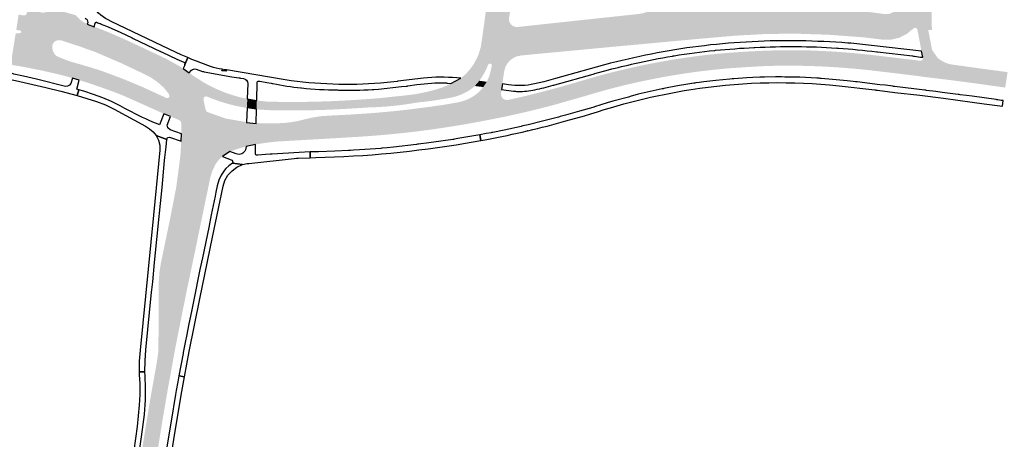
# Model space of a CAD drawing. Header units: metres. Extents: x 124582 to 143330, y 393481 to 406815.
# Tile 57 of 134: x 133487 to 133899, y 396700 to 396876. Entities that reach past the tile are written whole.
import ezdxf

# ---------------------------------------------------------------- set-up
doc = ezdxf.new("R2010")
doc.units = ezdxf.units.M
doc.header["$MEASUREMENT"] = 0
for name, color, linetype, lineweight in [('ir-ARC-asfalt-bestaande fietspaden-niet te inspecteren', 21, 'Continuous', 0), ('ir-ARC-asfalt-hoofdwegen-te inspecteren', 5, 'Continuous', 0), ('ir-ARC-beton-hoofdwegen-te inspecteren', 253, 'Continuous', 0), ('ir-ARC-fietspaden naastliggend- te inspecteren', 1, 'Continuous', 0)]:
    doc.layers.add(name, color=color, linetype=linetype, lineweight=lineweight)

msp = doc.modelspace()

# ---------------------------------------------------------------- hatches: boundary and pattern name
at = {"layer": 'ir-ARC-asfalt-hoofdwegen-te inspecteren', "linetype": 'Continuous', "lineweight": 13}
for points in [[(133509.229, 396851.607), (133506.935, 396852.26), (133503.852, 396853.066), (133496.323, 396854.808), (133488.74, 396856.301), (133483.425, 396857.192), (133485.519, 396870.294), (133486.37, 396870.301), (133487.525, 396870.477), (133487.832, 396870.792), (133487.8, 396871.231), (133487.451, 396871.499), (133485.758, 396871.755), (133486.756, 396878.169), (133489.015, 396877.802), (133489.744, 396877.976), (133490.147, 396878.608), (133490.771, 396881.669), (133490.988, 396882.81), (133494.696, 396882.094), (133494.481, 396880.954), (133494.573, 396880.187), (133495.008, 396879.55), (133495.688, 396879.185), (133497.283, 396878.953), (133498.368, 396879.358), (133499.108, 396880.25), (133499.441, 396881.07), (133510.753, 396877.922), (133510.868, 396877.709), (133512.407, 396876.088), (133514.222, 396874.784), (133515.476, 396874.197), (133512.844, 396864.677), (133504.389, 396867.441), (133503.076, 396867.483), (133501.872, 396866.955), (133501.013, 396865.961), (133500.788, 396864.395), (133501.07, 396862.993), (133501.669, 396861.83), (133502.587, 396860.899), (133503.741, 396860.284), (133507.711, 396858.778), (133509.603, 396858.172), (133510.956, 396857.808)], [(133547.521, 396836.635), (133544.55, 396838.001), (133531.63, 396843.768), (133529.755, 396844.576), (133526.69, 396845.78), (133522.923, 396847.14), (133518.125, 396848.819), (133515.073, 396849.835), (133513.088, 396850.454), (133512.117, 396850.725), (133513.864, 396856.964), (133514.792, 396856.667), (133516.841, 396856.103), (133521.633, 396854.541), (133530.101, 396851.413), (133538.429, 396847.93), (133548.585, 396843.268), (133549.39, 396843.344), (133549.869, 396843.996), (133549.7, 396844.787), (133547.538, 396847.535), (133545.053, 396849.786), (133542.306, 396851.708), (133539.339, 396853.271), (133531.671, 396856.903), (133529.95, 396857.719), (133518.657, 396862.592), (133516.62, 396863.316), (133515.696, 396863.634), (133518.4, 396873.068), (133519.341, 396872.74), (133521.385, 396871.994), (133524.026, 396870.912), (133529.247, 396868.69), (133534.404, 396866.309), (133548.362, 396859.732), (133553.769, 396856.733), (133555.577, 396855.552)], [(133821.392, 396856.525, -0.0077416), (133831.777, 396855.9), (133831.993, 396855.885), (133831.993, 396855.884, -0.0081803), (133842.939, 396854.868), (133843.312, 396854.828), (133843.311, 396854.824), (133854.563, 396853.49), (133854.563, 396853.49), (133854.935, 396853.446), (133855.307, 396853.402), (133855.307, 396853.4), (133857.605, 396853.117), (133863.997, 396852.324), (133865.104, 396852.146), (133865.474, 396852.087), (133865.846, 396852.042), (133875.311, 396850.909), (133875.311, 396850.913), (133875.683, 396850.864), (133876.055, 396850.815), (133876.055, 396850.815), (133886.525, 396849.439), (133886.897, 396849.39), (133887.269, 396849.341), (133887.268, 396849.338), (133897.634, 396847.878), (133897.892, 396847.842), (133898.005, 396847.827), (133898.377, 396847.778), (133898.376, 396847.774), (133899.425, 396847.626), (133899.469, 396847.84), (133900.367, 396854.095), (133889.827, 396855.515), (133880.64, 396856.783), (133877.642, 396857.194, -0.1454052), (133871.605, 396859.729), (133871.576, 396859.701), (133871.478, 396859.803), (133871.316, 396859.971), (133871.056, 396860.241), (133870.542, 396860.775), (133870.535, 396860.93), (133864.94, 396860.311, -0.5829973), (133863.84, 396858.865), (133842.225, 396861.439, 0.0162193), (133822.3, 396862.968, 0.020748), (133802.248, 396863.17, 0.0133509), (133782.328, 396862.054, 0.0196053), (133762.47, 396859.639, 0.0175096), (133742.843, 396855.896, 0.0172839), (133723.468, 396850.835), (133713.882, 396848.042), (133706.136, 396845.974), (133698.367, 396844.017), (133691.475, 396842.459), (133691.539, 396842.257), (133653.595, 396835.836), (133653.299, 396838.869, -0.0144752), (133632.779, 396836.818), (133629.072, 396836.565), (133629.072, 396836.565), (133628.698, 396836.539), (133628.324, 396836.513), (133628.324, 396836.516), (133623.58, 396836.228), (133617.829, 396835.938), (133617.829, 396835.938), (133617.454, 396835.919), (133617.08, 396835.89), (133616.282, 396835.827, 0.0530996), (133608.363, 396834.787), (133604.583, 396833.9), (133603.519, 396833.616), (133602.731, 396833.466, -0.0429027), (133594.504, 396832.687), (133590.159, 396832.629), (133587.143, 396832.739), (133586.151, 396832.796), (133586.133, 396832.584), (133585.895, 396823.802), (133586.886, 396823.983), (133588.514, 396824.257), (133590.039, 396824.478), (133590.202, 396824.498), (133590.201, 396824.501), (133590.573, 396824.551), (133590.945, 396824.601), (133590.946, 396824.59), (133593.321, 396824.884), (133595.34, 396825.057), (133601.197, 396825.407), (133601.197, 396825.414), (133601.571, 396825.437), (133601.945, 396825.46), (133601.946, 396825.452), (133603.414, 396825.54), (133613.255, 396826.083), (133614.573, 396826.162), (133614.948, 396826.184), (133615.322, 396826.207), (133627.855, 396826.956), (133628.229, 396826.978, 0.0075201), (133641.132, 396827.972), (133641.132, 396827.973), (133641.376, 396827.995, 0.0075457), (133654.286, 396829.39), (133654.286, 396829.39), (133654.658, 396829.436, 0.0077195), (133668.056, 396831.374), (133668.056, 396831.374), (133668.359, 396831.422, 0.0006957), (133669.563, 396831.618, 0.0069171), (133681.328, 396833.712), (133681.581, 396833.761), (133681.949, 396833.832), (133682.317, 396833.903), (133682.318, 396833.902, 0.0093425), (133696.447, 396836.849), (133696.446, 396836.849), (133696.812, 396836.933), (133697.156, 396837.012, 0.0088673), (133710.45, 396840.321), (133710.45, 396840.321), (133710.812, 396840.418), (133711.173, 396840.521), (133713.916, 396841.303), (133719.747, 396842.954), (133727.045, 396845.087), (133727.405, 396845.192, -0.0107564), (133738.284, 396848.154), (133738.435, 396848.192), (133738.799, 396848.284), (133738.799, 396848.282, -0.013333), (133752.451, 396851.272), (133752.754, 396851.33, -0.0131349), (133767.198, 396853.796), (133767.198, 396853.796), (133767.569, 396853.85), (133767.94, 396853.904), (133767.94, 396853.902, -0.0044024), (133772.81, 396854.545), (133777.284, 396855.058), (133781.392, 396855.462), (133781.392, 396855.464), (133781.765, 396855.499), (133782.138, 396855.534), (133782.139, 396855.532), (133783.958, 396855.692), (133789.956, 396856.125), (133793.67, 396856.344), (133795.83, 396856.475), (133795.83, 396856.476), (133796.204, 396856.498), (133796.578, 396856.52), (133796.579, 396856.514), (133798.328, 396856.591), (133802.784, 396856.737), (133807.242, 396856.817), (133809.866, 396856.82), (133809.866, 396856.821), (133810.241, 396856.821), (133810.616, 396856.821), (133810.616, 396856.814), (133815.9, 396856.713), (133820.882, 396856.556), (133821.018, 396856.548)], [(133575.15, 396820.83), (133554.819, 396828.297), (133554.868, 396830.696), (133554.805, 396832.741), (133554.591, 396833.429), (133554.092, 396833.938), (133550.305, 396835.504), (133558.054, 396853.852), (133559.676, 396852.652), (133564.092, 396849.826), (133564.117, 396843.125), (133564.119, 396842.593), (133564.249, 396841.719), (133564.856, 396838.771), (133565.178, 396837.975), (133565.369, 396837.61), (133565.712, 396837.38), (133571.372, 396835.381), (133573.307, 396834.682), (133579.136, 396833.652), (133582.127, 396833.198), (133582.095, 396833.012), (133581.873, 396822.909), (133580.869, 396822.669), (133578.689, 396822.107)], [(133579.839, 396843.473, -0.0223992), (133574.57, 396845.023, -0.0480702), (133564.092, 396849.826), (133564.117, 396843.125, -0.43426), (133565.491, 396843.883), (133566.43, 396843.489, 0.0574541), (133582.282, 396839.081), (133582.376, 396842.907), (133580.57, 396843.304), (133580.204, 396843.385), (133579.838, 396843.466)], [(133592.847, 396838.13, 0.0091544), (133612.835, 396838.221, 0.0085423), (133632.587, 396839.284), (133632.719, 396839.287, 0.0376738), (133653.371, 396841.347), (133654.449, 396841.486, 0.0219644), (133666.309, 396843.193, 0.1331756), (133677.001, 396847.765), (133677.342, 396848.021, -0.1926342), (133677.997, 396848.231), (133677.564, 396848.277), (133667.562, 396849.345), (133667.561, 396849.345), (133666.266, 396848.647, -0.0189418), (133666.235, 396848.63), (133664.182, 396847.768), (133663.836, 396847.623), (133663.626, 396847.535), (133663.49, 396847.478), (133663.475, 396847.513, -0.0556217), (133648.909, 396844.396), (133648.536, 396844.354), (133647.408, 396844.226), (133637.545, 396843.204), (133636.977, 396843.156), (133636.977, 396843.151), (133636.604, 396843.117), (133636.231, 396843.083), (133636.23, 396843.092), (133635.804, 396843.056, -0.0063678), (133621.69, 396842.13), (133621.316, 396842.11), (133621.315, 396842.111, -0.0089914), (133606.916, 396841.652), (133606.916, 396841.652), (133606.541, 396841.646), (133606.166, 396841.64), (133606.166, 396841.642, -0.008667), (133592.279, 396841.716), (133591.904, 396841.722), (133591.904, 396841.731), (133590.37, 396841.792), (133587.324, 396842.104), (133586.383, 396842.233), (133586.278, 396838.583), (133587.307, 396838.452), (133590.299, 396838.25)], [(133691.475, 396842.459, -0.5177241), (133688.525, 396845.248), (133688.58, 396845.621), (133688.579, 396845.621), (133688.632, 396845.992), (133688.685, 396846.363), (133688.69, 396846.363), (133688.76, 396846.836), (133681.105, 396847.827), (133680.348, 396847.925, -0.6527923), (133680.575, 396847.071), (133680.404, 396846.892, -0.1704307), (133669.879, 396841.346), (133669.51, 396841.278), (133667.775, 396840.957), (133664.168, 396840.343), (133658.184, 396839.506), (133658.184, 396839.506), (133657.813, 396839.454), (133657.442, 396839.402), (133657.441, 396839.406), (133653.602, 396838.908), (133653.299, 396838.869), (133653.595, 396835.836), (133691.539, 396842.257)], [(133551.972, 396736.9), (133545.225, 396737.258), (133545.301, 396750.566), (133545.341, 396762.058), (133545.328, 396762.707), (133545.378, 396766.118), (133545.628, 396770.207), (133546.273, 396774.252), (133550.166, 396793.005), (133550.357, 396794.017), (133552.674, 396805.871), (133554.255, 396817.845), (133554.398, 396819.174), (133554.522, 396820.654), (133554.679, 396823.748), (133554.73, 396825.144), (133572.005, 396818.802), (133570.946, 396817.854), (133569.901, 396816.698), (133569.06, 396815.385), (133567.733, 396812.602), (133566.847, 396809.648), (133565.836, 396804.604), (133565.461, 396802.924), (133565.224, 396801.755), (133563.741, 396794.594), (133562.828, 396790.206), (133560.324, 396778.016), (133560.017, 396776.605), (133559.18, 396772.64), (133557.235, 396763.348), (133556.368, 396759.019), (133555.543, 396755.016), (133552.844, 396741.396)], [(133530.251, 396570.328), (133523.633, 396570.485), (133523.798, 396572.681), (133524.164, 396576.341), (133524.628, 396580.765), (133527.148, 396604.904), (133527.641, 396609.414), (133530.348, 396634.964), (133530.867, 396639.46), (133531.341, 396643.812), (133533.093, 396658.175), (133533.862, 396664.349), (133534.749, 396670.952), (133535.262, 396674.686), (133536.229, 396681.623), (133537.507, 396690.3), (133538.264, 396695.268), (133539.419, 396702.579), (133541.703, 396716.544), (133543.468, 396726.465), (133544.43, 396731.821), (133545.058, 396736.002), (133545.225, 396737.258), (133551.972, 396736.9), (133549.824, 396724.973), (133549.231, 396721.867), (133546.893, 396708.101), (133546.231, 396704.046), (133544.071, 396690.323), (133543.552, 396686.826), (133541.632, 396673.613), (133539.229, 396655.462), (133538.361, 396648.076), (133538.075, 396645.718), (133537.067, 396636.665), (133535.74, 396624.458), (133535.638, 396623.074), (133534.706, 396614.622), (133533.151, 396599.604), (133532.895, 396597.315), (133531.592, 396584.778), (133530.37, 396573.354)]]:
    msp.add_hatch(color=5, dxfattribs=at).paths.add_polyline_path(points)
at = {"layer": 'ir-ARC-beton-hoofdwegen-te inspecteren', "linetype": 'Continuous', "lineweight": 13}
h = msp.add_hatch(color=252, dxfattribs=at)
h.paths.add_polyline_path([(133689.092, 396849.169), (133682.59, 396850.06), (133683.308, 396851.709), (133683.769, 396852.957), (133683.819, 396853.139), (133683.972, 396853.631), (133684.195, 396854.518), (133684.388, 396855.411), (133684.622, 396856.771), (133684.532, 396857.349), (133684.065, 396857.702), (133683.576, 396857.674), (133683.2, 396857.359), (133682.83, 396856.459), (133682.477, 396855.659), (133682.094, 396854.865), (133681.684, 396854.084), (133681.568, 396853.841), (133681.02, 396852.893), (133680.447, 396851.959), (133679.473, 396850.483), (133671.68, 396851.566), (133673.493, 396853.037), (133675.11, 396854.72), (133677.057, 396857.373), (133678.609, 396860.275), (133679.137, 396861.559), (133680.018, 396864.463), (133680.512, 396867.458), (133680.523, 396867.576), (133683.438, 396888.682), (133684.535, 396896.73), (133685.102, 396900.758), (133685.24, 396901.368), (133685.445, 396901.959), (133685.965, 396902.935), (133686.667, 396903.79), (133687.291, 396904.576), (133687.623, 396905.03), (133687.907, 396905.515), (133688.028, 396905.411), (133690.301, 396908.384), (133691.366, 396909.705), (133692.507, 396910.661), (133693.695, 396911.558), (133695.537, 396912.676), (133697.531, 396913.494), (133700.011, 396914.049), (133702.551, 396914.143), (133702.573, 396914.253), (133705.832, 396913.81), (133736.159, 396909.636), (133745.948, 396908.289), (133750.373, 396907.692), (133751.105, 396907.911), (133751.466, 396908.591), (133751.777, 396910.928), (133752.157, 396913.783), (133846.993, 396900.588), (133847.161, 396900.552), (133848.932, 396899.897), (133850.294, 396898.683), (133851.285, 396897.337), (133851.687, 396896.869), (133853.753, 396895.154), (133855.698, 396894.219), (133857.799, 396893.729), (133859.093, 396893.632), (133859.713, 396893.569), (133861.159, 396893.103), (133862.404, 396892.231), (133863.38, 396890.953), (133863.908, 396889.435), (133864.957, 396883.87), (133868.521, 396883.398), (133868.736, 396871.739), (133862.71, 396871.87), (133862.325, 396872.482), (133861.63, 396872.685), (133860.976, 396872.377), (133860.747, 396872.141), (133858.096, 396869.984), (133855.029, 396868.475), (133851.703, 396867.692), (133848.285, 396867.675), (133840.105, 396868.668), (133825.512, 396869.747), (133810.887, 396870.234), (133798.632, 396870.029), (133786.394, 396869.356), (133770.227, 396867.928), (133757.889, 396866.793), (133741.844, 396865.293), (133740.483, 396865.194), (133698.569, 396861.231), (133696.935, 396861.064), (133694.939, 396860.63), (133693.122, 396859.695), (133691.607, 396858.324), (133690.419, 396856.436), (133689.811, 396854.289), (133689.508, 396852.19)])
h.paths.add_polyline_path([(133695.619, 396873.015), (133694.526, 396873.044), (133693.502, 396873.424), (133692.654, 396874.114), (133692.041, 396875.119), (133691.815, 396876.273), (133692.003, 396877.435), (133694.86, 396897.988), (133695.285, 396899.599), (133696.29, 396900.928), (133697.518, 396901.695), (133698.931, 396902.012), (133700.369, 396901.842), (133744.587, 396895.718), (133745.691, 396895.649), (133746.789, 396895.79), (133748.097, 396896.256), (133749.257, 396897.019), (133750.374, 396897.639), (133751.591, 396898.027), (133752.937, 396898.169), (133754.283, 396898.028), (133795.884, 396892.218), (133796.219, 396892.207), (133796.554, 396892.218), (133797.02, 396892.271), (133797.478, 396892.368), (133798.569, 396892.663), (133801.931, 396893.965), (133803.88, 396894.414), (133806.433, 396894.363), (133846.639, 396888.739), (133850.555, 396888.176), (133852.052, 396887.698), (133853.326, 396886.777), (133854.165, 396885.663), (133854.663, 396884.36), (133854.78, 396882.97), (133854.476, 396881.535), (133853.755, 396880.258), (133852.683, 396879.256), (133850.972, 396878.49), (133849.102, 396878.373), (133815.724, 396882.948), (133813.835, 396882.919), (133812.96, 396882.792), (133807.441, 396881.519), (133806.821, 396881.41), (133804.892, 396881.305), (133756.944, 396881.546), (133756.346, 396881.52), (133755.751, 396881.463), (133755.105, 396881.365), (133754.465, 396881.231), (133749.874, 396879.45), (133749.103, 396879.117), (133748.307, 396878.849), (133746.468, 396878.488)], flags=16)
msp.add_hatch(color=252, dxfattribs=at).paths.add_polyline_path([(133864.37, 396862.846), (133863.611, 396866.969), (133862.977, 396870.298), (133862.907, 396870.666), (133862.846, 396871.036), (133862.71, 396871.87), (133867.211, 396871.772), (133867.235, 396871.649), (133867.306, 396871.281), (133867.373, 396870.912), (133867.376, 396870.913), (133868.815, 396863.392)])
at = {"layer": 'ir-ARC-fietspaden naastliggend- te inspecteren', "linetype": 'Continuous', "lineweight": 30}
msp.add_hatch(color=1, dxfattribs=at).paths.add_polyline_path([(133681.105, 396847.827), (133680.348, 396847.925), (133677.997, 396848.231), (133677.564, 396848.277), (133679.473, 396850.483), (133682.59, 396850.06)])

# ---------------------------------------------------------------- linework, layer by layer
at = {"layer": 'ir-ARC-asfalt-bestaande fietspaden-niet te inspecteren', "color": 11, "linetype": 'Continuous', "lineweight": 30, "flags": 128}
msp.add_lwpolyline([(133514.531, 396876.749, -0.30789), (133515.691, 396874.898), (133515.476, 396874.197), (133518.4, 396873.068), (133518.772, 396874.641, -0.2125589), (133519.056, 396874.932), (133519.076, 396875.007), (133519.222, 396874.967, -0.0394615), (133519.301, 396874.964), (133519.431, 396874.911), (133519.656, 396874.85), (133519.648, 396874.822), (133519.809, 396874.756), (133520.559, 396874.463), (133520.578, 396874.536), (133521.158, 396874.379), (133521.121, 396874.243), (133521.913, 396873.933), (133523.493, 396873.295), (133523.495, 396873.299), (133523.841, 396873.155), (133524.187, 396873.011), (133524.184, 396873.003), (133529.534, 396870.635), (133533.929, 396868.553), (133533.933, 396868.561), (133534.272, 396868.401), (133534.611, 396868.241), (133534.607, 396868.232), (133546.067, 396862.804), (133546.068, 396862.807), (133546.407, 396862.647), (133546.746, 396862.487), (133546.744, 396862.483), (133552.878, 396859.578), (133555.799, 396858.295, -0.3605858), (133556.232, 396857.062), (133556.316, 396857.257), (133557.579, 396860.168), (133554.7, 396861.407), (133552.673, 396862.343), (133525.465, 396875.313), (133524.186, 396875.954, -0.1452068), (133517.144, 396882.714)], format="xyb", dxfattribs=at)
for points in [[(133733.474, 396855.074, -0.0092289), (133744.414, 396857.691, -0.0148263), (133760.203, 396860.821), (133760.203, 396860.821), (133760.573, 396860.883), (133760.943, 396860.945), (133760.943, 396860.944, -0.0157634), (133777.908, 396863.192), (133778.281, 396863.23), (133778.281, 396863.229, -0.0120642), (133794.294, 396864.415), (133794.356, 396864.418), (133794.731, 396864.437), (133794.731, 396864.436, -0.0128253), (133811.795, 396864.826), (133812.17, 396864.825), (133812.17, 396864.823, -0.0142894), (133828.898, 396864.199), (133828.898, 396864.2), (133829.272, 396864.175), (133829.646, 396864.15), (133829.646, 396864.149, -0.0137389), (133845.667, 396862.608), (133846.039, 396862.565), (133860.691, 396860.855), (133861.063, 396860.812), (133861.436, 396860.769), (133861.435, 396860.764), (133864.032, 396860.428), (133864.94, 396860.311), (133864.37, 396862.846), (133843.502, 396865.284, 0.0095811), (133833.571, 396866.275, 0.0139129), (133813.579, 396867.197, 0.0189986), (133793.581, 396866.809, 0.0178111), (133773.65, 396865.176, 0.0178486), (133753.874, 396862.141, 0.0148644), (133734.353, 396857.819), (133711.278, 396851.373), (133706.435, 396850.093), (133702.553, 396849.147, -0.0938127), (133691.586, 396848.842), (133689.092, 396849.169), (133688.76, 396846.836), (133693.722, 396846.098), (133694.559, 396846.061), (133694.559, 396846.063), (133694.934, 396846.047), (133695.309, 396846.031), (133695.309, 396846.029), (133695.711, 396846.011, 0.0526509), (133702.669, 396846.705, 0.0139887), (133710.293, 396848.577), (133710.293, 396848.577), (133710.654, 396848.677), (133711.015, 396848.778), (133727.081, 396853.296), (133727.442, 396853.397), (133727.803, 396853.499), (133727.803, 396853.497), (133733.474, 396855.074)], [(133653.349, 396848.879, -0.0437507), (133665.442, 396849.556), (133665.817, 396849.547), (133665.816, 396849.525), (133666.105, 396849.501), (133667.562, 396849.345), (133671.68, 396851.566), (133669.989, 396851.714, 0.0419765), (133656.028, 396851.604), (133645.396, 396850.248), (133645.11, 396850.212), (133638.139, 396849.5, -0.0336256), (133618.157, 396849.072, -0.031052), (133598.262, 396850.858), (133573.673, 396855.026), (133573.664, 396854.976, -0.7323326), (133573.664, 396854.584, -0.0029448), (133573.63, 396854.573, -0.148488), (133573.086, 396854.573, -0.0029448), (133573.052, 396854.584, -0.7323326), (133573.052, 396854.976, -0.0029448), (133573.086, 396854.987, -0.1484879), (133573.63, 396854.987), (133573.638, 396855.032), (133572.407, 396855.241), (133572.692, 396854.67), (133571.692, 396854.67), (133572.011, 396855.308), (133570.646, 396855.539, -0.0578641), (133565.849, 396856.913), (133561.153, 396858.677), (133559.267, 396859.442), (133557.579, 396860.168), (133556.316, 396857.257), (133556.232, 396857.062), (133555.577, 396855.552), (133558.054, 396853.852), (133559.077, 396854.907, -0.1187889), (133559.961, 396855.361, -0.1187142), (133560.955, 396855.361), (133563.663, 396854.426), (133564.017, 396854.304), (133564.382, 396854.24), (133575.962, 396852.195), (133578.871, 396851.708), (133578.872, 396851.714), (133579.242, 396851.653), (133579.612, 396851.592), (133579.611, 396851.584), (133580.848, 396851.377, -0.3765873), (133582.57, 396849.332), (133582.376, 396842.907), (133586.383, 396842.233), (133586.573, 396849.885, -0.4018013), (133586.989, 396850.332), (133587.626, 396850.246), (133590.573, 396849.732), (133592.372, 396849.415), (133592.741, 396849.35), (133593.11, 396849.285), (133593.109, 396849.278, 0.0201623), (133604.803, 396847.504), (133604.803, 396847.505), (133605.099, 396847.472, 0.0256961), (133620.145, 396846.616), (133620.145, 396846.617), (133620.52, 396846.614), (133620.895, 396846.611), (133620.895, 396846.603, 0.0220789), (133634.621, 396846.842), (133634.621, 396846.842), (133634.995, 396846.865), (133635.369, 396846.892), (133637.233, 396847.024), (133646.944, 396848.026), (133648.831, 396848.242), (133649.204, 396848.285), (133649.575, 396848.338), (133653.349, 396848.879)], [(133845.165, 396846.602, -0.3908412), (133845.504, 396846.589), (133845.504, 396846.589), (133845.504, 396846.589, -0.0405774), (133845.53, 396846.558), (133845.963, 396846.505), (133853.295, 396845.607), (133863.722, 396844.386), (133873.66, 396843.143), (133885.56, 396841.575), (133890.644, 396840.855), (133898.263, 396839.777), (133898.583, 396842.173), (133897.67, 396842.288), (133896.338, 396842.469), (133896.337, 396842.467), (133895.966, 396842.52), (133895.595, 396842.572), (133885.627, 396843.98), (133883.27, 396844.296), (133880.532, 396844.656), (133880.16, 396844.705), (133879.789, 396844.754), (133873.104, 396845.634), (133870.442, 396845.973), (133866.471, 396846.45), (133866.47, 396846.443), (133866.182, 396846.484), (133866.099, 396846.494), (133865.727, 396846.539), (133853.089, 396848.055), (133853.088, 396848.047), (133852.717, 396848.1), (133852.346, 396848.153), (133852.346, 396848.153), (133849.388, 396848.578), (133846.99, 396848.843), (133837.489, 396849.986), (133837.117, 396850.031), (133836.745, 396850.075), (133835.751, 396850.195), (133833.363, 396850.444), (133827.191, 396851.042), (133822.401, 396851.461), (133822.027, 396851.494), (133821.653, 396851.515), (133820.644, 396851.571), (133813.514, 396851.995), (133807.258, 396852.057), (133805.904, 396852.069), (133805.904, 396852.069), (133805.529, 396852.072), (133805.154, 396852.071), (133803.338, 396852.067), (133798.661, 396851.974), (133796.834, 396851.937), (133793.783, 396851.814), (133791.289, 396851.714), (133785.885, 396851.329), (133785.885, 396851.327), (133785.511, 396851.3), (133785.137, 396851.273), (133785.137, 396851.276), (133784.251, 396851.213), (133778.339, 396850.655), (133773.341, 396850.047), (133771.345, 396849.771), (133769.969, 396849.581), (133769.598, 396849.53), (133769.228, 396849.469), (133766.67, 396849.051), (133762.289, 396848.334), (133756.674, 396847.236), (133756.306, 396847.164), (133755.94, 396847.085), (133752.152, 396846.265), (133748.36, 396845.388), (133745.893, 396844.818), (133742.584, 396843.884), (133742.223, 396843.782), (133741.862, 396843.68), (133741.861, 396843.684), (133735.225, 396841.879), (133732.862, 396841.177), (133727.673, 396839.521), (133727.316, 396839.407), (133726.959, 396839.293), (133726.955, 396839.304), (133721.313, 396837.697), (133715.447, 396836.027), (133713.289, 396835.467), (133713.29, 396835.464), (133712.927, 396835.369), (133712.564, 396835.274), (133712.563, 396835.278), (133705.925, 396833.555), (133699.933, 396832.086), (133697.62, 396831.551), (133697.25, 396831.457), (133696.887, 396831.365), (133696.884, 396831.376), (133689.869, 396829.826), (133685.081, 396828.873), (133684.713, 396828.8), (133684.345, 396828.727), (133684.344, 396828.731), (133682.347, 396828.354), (133679.592, 396827.866), (133680.014, 396825.471), (133682.568, 396825.92, 0.0100754), (133699.481, 396829.515), (133699.562, 396829.69), (133699.784, 396829.586, 0.0095681), (133715.696, 396833.64), (133723.397, 396835.762, -0.0403042), (133768.028, 396846.871, -0.0596223), (133825.958, 396848.789), (133829.966, 396848.402), (133844.858, 396846.64), (133845.133, 396846.606), (133845.152, 396846.604), (133845.165, 396846.602)], [(133611.017, 396818.364, 0.0365735), (133673.69, 396824.358), (133676.099, 396824.782), (133680.014, 396825.471), (133679.592, 396827.866), (133670.466, 396826.25), (133669.056, 396825.996), (133668.687, 396825.93), (133668.318, 396825.863), (133668.315, 396825.879), (133657.387, 396824.372), (133655.022, 396824.046), (133653.983, 396823.916), (133653.611, 396823.87), (133653.239, 396823.824), (133653.238, 396823.829), (133643.483, 396822.749), (133640.939, 396822.468), (133638.977, 396822.259), (133638.604, 396822.219), (133638.231, 396822.179), (133638.23, 396822.19), (133629.282, 396821.503), (133626.865, 396821.416), (133625.538, 396821.339), (133625.164, 396821.318), (133625.154, 396821.317), (133624.791, 396821.284), (133624.789, 396821.296), (133618.996, 396820.961), (133612.121, 396820.786), (133611.746, 396820.776), (133611.371, 396820.766), (133611.371, 396820.773), (133610.353, 396820.763), (133608.726, 396820.688), (133608.727, 396818.271), (133611.017, 396818.364)], [(133586.215, 396819.334, -0.3819215), (133585.769, 396819.817), (133585.895, 396823.802), (133581.873, 396822.909), (133581.62, 396821.549, -0.4171164), (133577.808, 396819.865), (133575.15, 396820.83), (133572.005, 396818.802), (133575.654, 396817.426, -0.4447753), (133576.167, 396815.922), (133580.403, 396815.358, -0.0553158), (133583.025, 396815.897), (133601.999, 396817.978), (133603.035, 396818.039), (133603.717, 396818.067), (133608.727, 396818.271), (133608.726, 396820.688), (133604.026, 396820.47), (133592.747, 396819.752), (133592.747, 396819.752), (133592.373, 396819.728), (133591.999, 396819.704), (133591.999, 396819.708), (133589.986, 396819.599), (133586.779, 396819.345), (133586.215, 396819.334)]]:
    msp.add_lwpolyline(points, format="xyb", close=True, dxfattribs=at)
for points in [[(133511.288, 396844.344), (133511.97, 396846.659), (133511.033, 396846.905), (133512.117, 396850.725), (133509.229, 396851.607), (133508.592, 396849.392), (133508.06, 396848.63), (133507.247, 396848.178), (133506.319, 396848.128), (133494.201, 396851.168), (133488.836, 396852.378), (133484.698, 396853.26), (133483.766, 396853.716), (133483.197, 396854.584), (133483.151, 396855.621), (133483.425, 396857.192), (133480.422, 396857.57), (133479.89, 396854.14), (133478.918, 396854.302), (133478.512, 396851.92), (133485.411, 396850.617), (133498.098, 396847.73), (133504.371, 396846.158), (133511.288, 396844.344)], [(133514.022, 396846.087), (133511.97, 396846.659), (133511.288, 396844.344), (133519.306, 396841.857), (133523.038, 396840.383), (133526.648, 396838.633), (133539.805, 396831.447), (133541.495, 396830.351), (133543.01, 396829.086), (133544.248, 396827.548), (133548.69, 396825.93), (133549.069, 396826.669), (133549.877, 396826.861), (133554.73, 396825.144), (133554.819, 396828.297), (133550.102, 396829.966), (133549.198, 396830.706), (133548.953, 396831.848), (133550.305, 396835.504), (133547.521, 396836.635), (133545.713, 396832.073), (133545.102, 396832.281), (133542.859, 396833.199), (133541.399, 396833.827), (133539.953, 396834.474), (133538.576, 396835.112), (133537.205, 396835.77), (133535.265, 396836.741), (133534.23, 396837.278), (133531.213, 396838.898), (133529.278, 396839.978), (133525.669, 396841.818), (133521.938, 396843.398), (133518.091, 396844.788), (133514.022, 396846.087)], [(133586.151, 396832.796), (133586.278, 396838.583), (133582.282, 396839.081), (133582.127, 396833.198), (133582.095, 396833.012), (133586.133, 396832.584), (133586.151, 396832.796)], [(133537.195, 396728.594), (133539.603, 396728.587), (133539.628, 396733.196), (133539.996, 396737.791), (133542.36, 396761.962), (133542.468, 396762.934), (133542.836, 396766.299), (133543.618, 396774.353), (133545.534, 396793.717), (133545.641, 396794.984), (133546.732, 396805.729), (133547.832, 396817.156), (133547.969, 396818.401), (133548.406, 396822.848), (133548.69, 396825.93), (133544.248, 396827.548), (133545.225, 396825.635), (133545.771, 396823.557), (133545.862, 396821.411), (133543.185, 396794.272), (133537.569, 396737.667), (133537.238, 396733.136), (133537.195, 396728.594)], [(133568.961, 396802.221), (133567.35, 396794.343), (133566.265, 396789.077), (133563.631, 396776.358), (133562.613, 396771.431), (133560.001, 396758.767), (133559.021, 396753.87), (133557.937, 396748.648), (133556.916, 396743.557), (133556.524, 396741.557), (133555.609, 396736.666), (133555.516, 396736.315), (133553.779, 396727.004), (133556.16, 396726.511), (133558.14, 396737.104), (133562.531, 396759.131), (133567.884, 396785.064), (133572.247, 396806.322), (133573.041, 396808.739), (133574.317, 396810.939), (133576.022, 396812.827), (133578.08, 396814.322), (133580.403, 396815.358), (133576.167, 396815.922), (133574.735, 396814.901), (133573.444, 396813.707), (133572.839, 396813.011), (133571.494, 396811.024), (133570.492, 396808.844), (133569.858, 396806.53), (133569.287, 396803.89), (133568.961, 396802.221)]]:
    msp.add_lwpolyline(points, close=True, dxfattribs=at)
for points in [[(133537.313, 396695.386), (133538.582, 396704.545), (133539.361, 396710.697), (133539.777, 396716.885), (133539.847, 396721.909), (133539.678, 396726.93), (133539.603, 396728.587), (133537.195, 396728.594), (133537.235, 396727.323), (133537.4, 396723.677), (133537.455, 396719.159), (133537.196, 396714.648), (133536.317, 396705.675), (133534.956, 396695.751)], [(133549.332, 396685.187), (133552.129, 396702.959), (133555.013, 396720.375), (133556.16, 396726.511), (133553.779, 396727.004), (133553.29, 396724.38), (133552.672, 396720.807), (133552.356, 396719.087), (133550.501, 396707.96), (133549.72, 396703.046), (133547.659, 396690.256)]]:
    msp.add_lwpolyline(points, dxfattribs=at)
at = {"layer": 'ir-ARC-asfalt-hoofdwegen-te inspecteren', "color": 5, "linetype": 'Continuous', "lineweight": 13, "extrusion": (0, 0, -1)}
for points in [[(-133512.844, 396864.677), (-133515.696, 396863.634), (-133515.476, 396874.197), (-133518.4, 396873.068)], [(-133509.229, 396851.607), (-133512.117, 396850.725), (-133510.956, 396857.808), (-133513.864, 396856.964)], [(-133582.095, 396833.012), (-133581.873, 396822.909), (-133586.133, 396832.584), (-133585.895, 396823.802)]]:
    msp.add_solid(points, dxfattribs=at)
at = {"layer": 'ir-ARC-asfalt-hoofdwegen-te inspecteren', "color": 5, "linetype": 'Continuous', "lineweight": 13}
for points in [[(133547.521, 396836.635), (133550.305, 396835.504), (133555.577, 396855.552), (133558.054, 396853.852)], [(133582.376, 396842.907), (133582.282, 396839.081), (133586.383, 396842.233), (133586.278, 396838.583)], [(133575.15, 396820.83), (133554.819, 396828.297), (133572.005, 396818.802), (133554.73, 396825.144)]]:
    msp.add_solid(points, dxfattribs=at)
at = {"layer": 'ir-ARC-fietspaden naastliggend- te inspecteren', "color": 1, "linetype": 'Continuous', "lineweight": 30, "extrusion": (0, 0, -1)}
for points in [[(-133868.815, 396863.392), (-133864.37, 396862.846), (-133870.535, 396860.93), (-133864.94, 396860.311)], [(-133677.564, 396848.277), (-133679.473, 396850.483), (-133667.562, 396849.345), (-133671.68, 396851.566)], [(-133681.105, 396847.827), (-133688.76, 396846.836), (-133682.59, 396850.06), (-133689.092, 396849.169)]]:
    msp.add_solid(points, dxfattribs=at)

doc.saveas('drawing.dxf')
